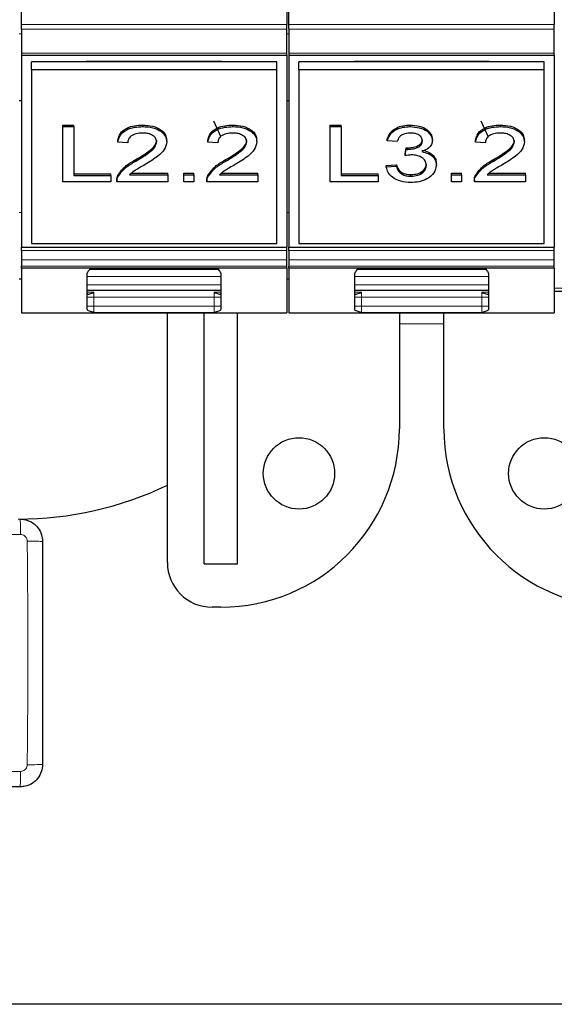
# Model space of a CAD drawing. Header units: millimetres. Extents: x 5 to 418, y 2 to 292.
# Tile 5 of 37: x 104 to 116, y 73 to 95. Entities that reach past the tile are written whole.
import ezdxf

# ---------------------------------------------------------------- set-up
doc = ezdxf.new("R2010")
doc.units = ezdxf.units.MM

msp = doc.modelspace()

# ---------------------------------------------------------------- linework, layer by layer
at = {"color": 7, "linetype": 'Continuous', "lineweight": 25}
for p, q in [((103.9596, 94.6836), (103.9596, 99.5715)), ((109.9096, 99.5715), (109.9096, 94.6836)), ((109.9596, 94.6836), (109.9596, 99.5715)), ((115.9096, 99.5715), (115.9096, 94.6836)), ((103.9596, 94.5775), (103.9596, 94.6836)), ((109.9096, 94.5775), (109.9096, 94.6836)), ((109.9596, 94.5775), (109.9596, 94.6836)), ((115.9096, 94.5775), (115.9096, 94.6836)), ((103.9596, 94.5775), (103.9596, 94.0372)), ((109.9096, 94.0372), (109.9096, 94.5775)), ((109.9596, 94.5775), (109.9596, 94.0372)), ((115.9096, 94.0372), (115.9096, 94.5775)), ((103.9596, 94.0372), (103.9596, 93.9933)), ((109.9096, 93.9933), (109.9096, 94.0372)), ((109.9596, 94.0372), (109.9596, 93.9933)), ((115.9096, 93.9933), (115.9096, 94.0372)), ((103.9596, 93.9933), (109.9096, 93.9933)), ((103.9596, 93.9933), (103.9596, 89.6885)), ((109.6846, 93.8428), (104.1846, 93.8428)), ((104.1846, 93.666), (104.1846, 93.8428)), ((105.4222, 93.8604), (108.447, 93.8604)), ((105.4222, 93.8428), (105.4222, 93.8604)), ((105.5971, 93.8604), (105.5971, 93.8428)), ((108.2721, 93.8428), (108.2721, 93.8604)), ((108.447, 93.8604), (108.447, 93.8428)), ((109.6846, 93.666), (109.6846, 93.8428)), ((109.9096, 93.9933), (109.9096, 89.6885)), ((109.9596, 93.9933), (115.9096, 93.9933)), ((109.9596, 93.9933), (109.9596, 89.6885)), ((115.6846, 93.8428), (110.1846, 93.8428)), ((110.1846, 93.666), (110.1846, 93.8428)), ((111.4222, 93.8604), (114.447, 93.8604)), ((111.4222, 93.8428), (111.4222, 93.8604)), ((111.5971, 93.8604), (111.5971, 93.8428)), ((114.2721, 93.8428), (114.2721, 93.8604)), ((114.447, 93.8604), (114.447, 93.8428)), ((115.6846, 93.666), (115.6846, 93.8428)), ((115.9096, 93.9933), (115.9096, 89.6885)), ((109.6846, 93.666), (104.1846, 93.666)), ((104.1846, 93.666), (104.1846, 89.7769)), ((109.6846, 89.7769), (109.6846, 93.666)), ((115.6846, 93.666), (110.1846, 93.666)), ((110.1846, 93.666), (110.1846, 89.7769)), ((115.6846, 89.7769), (115.6846, 93.666)), ((103.9596, 92.9715), (103.9096, 92.9715)), ((109.9596, 92.9715), (109.9096, 92.9715)), ((108.4288, 92.1686), (108.2721, 92.517)), ((114.4288, 92.1686), (114.2721, 92.517)), ((104.8865, 92.4286), (105.1333, 92.4286)), ((104.8865, 92.3932), (104.8865, 92.4286)), ((104.8865, 92.3932), (105.1333, 92.3932)), ((104.8865, 91.1558), (104.8865, 92.3932)), ((105.1333, 92.3932), (105.1333, 92.4286)), ((105.1333, 92.3932), (105.1333, 91.2986)), ((106.6814, 92.3932), (106.6814, 92.4286)), ((108.7006, 92.3932), (108.7006, 92.4286)), ((110.8865, 92.4286), (111.1333, 92.4286)), ((110.8865, 92.3932), (110.8865, 92.4286)), ((110.8865, 91.1558), (110.8865, 92.3932)), ((110.8865, 92.3932), (111.1333, 92.3932)), ((111.1333, 92.3932), (111.1333, 92.4286)), ((111.1333, 92.3932), (111.1333, 91.2986)), ((112.6772, 92.3932), (112.6772, 92.4286)), ((114.7006, 92.3932), (114.7006, 92.4286)), ((106.1205, 92.0442), (106.1205, 92.0795)), ((106.3449, 92.0283), (106.1205, 92.0442)), ((107.2199, 92.0516), (107.2199, 92.087)), ((108.1397, 92.0442), (108.1397, 92.0795)), ((108.3641, 92.0283), (108.1397, 92.0442)), ((109.2391, 92.0516), (109.2391, 92.087)), ((112.1654, 92.0759), (112.1654, 92.1113)), ((112.3897, 92.0601), (112.1654, 92.0759)), ((113.175, 92.0786), (113.175, 92.114)), ((114.1397, 92.0442), (114.1397, 92.0795)), ((114.3641, 92.0283), (114.1397, 92.0442)), ((115.2391, 92.0516), (115.2391, 92.087)), ((112.5671, 91.7781), (112.5902, 91.9209)), ((112.5671, 91.7428), (112.5902, 91.8855)), ((112.5902, 91.8855), (112.5902, 91.9209)), ((112.6225, 91.8838), (112.6225, 91.9192)), ((106.525, 91.6186), (106.525, 91.6539)), ((108.5443, 91.6186), (108.5443, 91.6539)), ((112.5671, 91.7428), (112.5671, 91.7781)), ((114.5443, 91.6186), (114.5443, 91.6539)), ((112.1429, 91.5243), (112.3673, 91.5401)), ((112.1429, 91.4889), (112.1429, 91.5243)), ((112.1429, 91.4889), (112.3673, 91.5048)), ((112.3673, 91.5048), (112.3673, 91.5401)), ((113.2647, 91.5281), (113.2647, 91.5635)), ((105.9634, 91.1558), (104.8865, 91.1558)), ((105.1333, 91.3339), (105.9634, 91.3339)), ((105.1333, 91.2986), (105.9634, 91.2986)), ((105.9634, 91.2986), (105.9634, 91.3339)), ((105.9634, 91.2986), (105.9634, 91.1558)), ((106.0981, 91.2005), (106.0981, 91.1563)), ((107.2423, 91.1558), (106.0981, 91.1558)), ((106.1215, 91.2658), (106.1215, 91.3012)), ((106.3862, 91.3144), (107.2423, 91.3144)), ((106.4269, 91.3498), (107.2423, 91.3498)), ((107.2423, 91.3144), (107.2423, 91.3498)), ((107.2423, 91.3144), (107.2423, 91.1558)), ((107.6013, 91.3498), (107.8256, 91.3498)), ((107.6013, 91.3144), (107.6013, 91.3498)), ((107.6013, 91.3144), (107.8256, 91.3144)), ((107.6013, 91.1558), (107.6013, 91.3144)), ((107.8256, 91.1558), (107.6013, 91.1558)), ((107.8256, 91.3144), (107.8256, 91.3498)), ((107.8256, 91.3144), (107.8256, 91.1558)), ((108.1173, 91.2005), (108.1173, 91.1563)), ((109.2615, 91.1558), (108.1173, 91.1558)), ((108.1408, 91.2658), (108.1408, 91.3012)), ((108.4055, 91.3144), (109.2615, 91.3144)), ((108.4462, 91.3498), (109.2615, 91.3498)), ((109.2615, 91.3144), (109.2615, 91.3498)), ((109.2615, 91.3144), (109.2615, 91.1558)), ((111.9634, 91.1558), (110.8865, 91.1558)), ((111.1333, 91.3339), (111.9634, 91.3339)), ((111.1333, 91.2986), (111.9634, 91.2986)), ((111.9634, 91.2986), (111.9634, 91.3339)), ((111.9634, 91.2986), (111.9634, 91.1558)), ((112.6954, 91.2827), (112.6954, 91.318)), ((113.6013, 91.3498), (113.8256, 91.3498)), ((113.6013, 91.3144), (113.6013, 91.3498)), ((113.6013, 91.1558), (113.6013, 91.3144)), ((113.6013, 91.3144), (113.8256, 91.3144)), ((113.8256, 91.1558), (113.6013, 91.1558)), ((113.8256, 91.3144), (113.8256, 91.3498)), ((113.8256, 91.3144), (113.8256, 91.1558)), ((114.1173, 91.2005), (114.1173, 91.1563)), ((115.2615, 91.1558), (114.1173, 91.1558)), ((114.1408, 91.2658), (114.1408, 91.3012)), ((114.4055, 91.3144), (115.2615, 91.3144)), ((114.4462, 91.3498), (115.2615, 91.3498)), ((115.2615, 91.3144), (115.2615, 91.3498)), ((115.2615, 91.3144), (115.2615, 91.1558)), ((103.9596, 89.6885), (109.9096, 89.6885)), ((103.9596, 89.6178), (103.9596, 89.6885)), ((103.9596, 89.6178), (103.9596, 89.4057)), ((104.1846, 89.7769), (109.6846, 89.7769)), ((109.9096, 89.6178), (109.9096, 89.6885)), ((109.9096, 89.4057), (109.9096, 89.6178)), ((109.9596, 89.6885), (115.9096, 89.6885)), ((109.9596, 89.6178), (109.9596, 89.6885)), ((109.9596, 89.6178), (109.9596, 89.4057)), ((110.1846, 89.7769), (115.6846, 89.7769)), ((115.9096, 89.6178), (115.9096, 89.6885)), ((115.9096, 89.4057), (115.9096, 89.6178)), ((103.9596, 89.4057), (103.9596, 89.2654)), ((109.9096, 89.2654), (109.9096, 89.4057)), ((109.9596, 89.4057), (109.9596, 89.2654)), ((115.9096, 89.2654), (115.9096, 89.4057)), ((103.9596, 89.2215), (103.9596, 89.2654)), ((109.9096, 89.2215), (103.9596, 89.2215)), ((103.9596, 89.2215), (103.9596, 88.2215)), ((105.5017, 89.1965), (108.3675, 89.1965)), ((109.9096, 89.2215), (109.9096, 89.2654)), ((109.9096, 89.2215), (109.9096, 88.2215)), ((109.9596, 89.2215), (109.9596, 89.2654)), ((115.9096, 89.2215), (109.9596, 89.2215)), ((109.9596, 89.2215), (109.9596, 88.2215)), ((111.5017, 89.1965), (114.3675, 89.1965)), ((115.9096, 89.2215), (115.9096, 89.2654)), ((115.9096, 89.2215), (115.9096, 88.2215)), ((103.9596, 88.9715), (103.9096, 88.9715)), ((105.4346, 89.1018), (105.4597, 89.1545)), ((105.4346, 88.2943), (105.4346, 89.1018)), ((108.4095, 89.1545), (108.4346, 89.1018)), ((108.4346, 89.1018), (108.4346, 88.2943)), ((109.9596, 88.9715), (109.9096, 88.9715)), ((111.4346, 89.1018), (111.4597, 89.1545)), ((111.4346, 88.2943), (111.4346, 89.1018)), ((114.4095, 89.1545), (114.4346, 89.1018)), ((114.4346, 89.1018), (114.4346, 88.2943)), ((108.4346, 88.7215), (105.4346, 88.7215)), ((114.4346, 88.7215), (111.4346, 88.7215)), ((115.9096, 88.7059), (119.6596, 88.7059)), ((103.9596, 88.2215), (109.9096, 88.2215)), ((107.2346, 82.6215), (107.2346, 88.2215)), ((108.0596, 82.5965), (108.0596, 88.2215)), ((108.8096, 82.5965), (108.8096, 88.2215)), ((109.9596, 88.2215), (115.9096, 88.2215)), ((112.4346, 88.2215), (112.4346, 85.6215)), ((113.4346, 85.6215), (113.4346, 88.2215)), ((108.0596, 82.5965), (108.8096, 82.5965)), ((108.4346, 81.6215), (108.2346, 81.6215)), ((152.6846, 72.7215), (43.1846, 72.7215))]:
    msp.add_line(p, q, dxfattribs=at)
at = {"color": 7, "linetype": 'Continuous', "lineweight": 18}
for p, q in [((109.9096, 94.6836), (103.9596, 94.6836)), ((115.9096, 94.6836), (109.9596, 94.6836)), ((103.9596, 94.4715), (103.9096, 94.4715)), ((103.9596, 94.5775), (109.9096, 94.5775)), ((109.9596, 94.4715), (109.9096, 94.4715)), ((109.9596, 94.5775), (115.9096, 94.5775)), ((109.9096, 94.0372), (103.9596, 94.0372)), ((115.9096, 94.0372), (109.9596, 94.0372)), ((103.9596, 90.4715), (103.9096, 90.4715)), ((109.9596, 90.4715), (109.9096, 90.4715)), ((103.9596, 89.6178), (109.9096, 89.6178)), ((109.9596, 89.6178), (115.9096, 89.6178)), ((109.9096, 89.4057), (103.9596, 89.4057)), ((115.9096, 89.4057), (109.9596, 89.4057)), ((109.9096, 89.2654), (103.9596, 89.2654)), ((115.9096, 89.2654), (109.9596, 89.2654)), ((108.4346, 89.0321), (105.4346, 89.0321)), ((114.4346, 89.0321), (111.4346, 89.0321)), ((108.4346, 88.8454), (105.4346, 88.8454)), ((114.4346, 88.8454), (111.4346, 88.8454)), ((115.9096, 88.7729), (119.6596, 88.7729)), ((105.4346, 88.6805), (105.5846, 88.6805)), ((105.5846, 88.5715), (105.4346, 88.5715)), ((105.5846, 88.6805), (105.5846, 88.5715)), ((105.5846, 88.5715), (105.5846, 88.3719)), ((105.5846, 88.5715), (108.2846, 88.5715)), ((108.2846, 88.5715), (108.2846, 88.6805)), ((108.2846, 88.6805), (108.4346, 88.6804)), ((108.4346, 88.5715), (108.2846, 88.5715)), ((108.2846, 88.3719), (108.2846, 88.5715)), ((111.4346, 88.6805), (111.5846, 88.6805)), ((111.5846, 88.5715), (111.4346, 88.5715)), ((111.5846, 88.6805), (111.5846, 88.5715)), ((111.5846, 88.5715), (111.5846, 88.3719)), ((111.5846, 88.5715), (114.2846, 88.5715)), ((114.2846, 88.5715), (114.2846, 88.6805)), ((114.2846, 88.6805), (114.4346, 88.6804)), ((114.4346, 88.5715), (114.2846, 88.5715)), ((114.2846, 88.3719), (114.2846, 88.5715)), ((105.4346, 88.3719), (105.5846, 88.3719)), ((105.5846, 88.3719), (105.5846, 88.2271)), ((108.2846, 88.3719), (105.5846, 88.3719)), ((108.2846, 88.2271), (108.2846, 88.3719)), ((108.2846, 88.3719), (108.4346, 88.3719)), ((111.4346, 88.3719), (111.5846, 88.3719)), ((111.5846, 88.3719), (111.5846, 88.2271)), ((114.2846, 88.3719), (111.5846, 88.3719)), ((114.2846, 88.2271), (114.2846, 88.3719)), ((114.2846, 88.3719), (114.4346, 88.3719)), ((108.2846, 88.2271), (105.5846, 88.2271)), ((114.2846, 88.2271), (111.5846, 88.2271)), ((113.4346, 87.9715), (112.4346, 87.9715))]:
    msp.add_line(p, q, dxfattribs=at)
at = {"color": 7, "linetype": 'Continuous', "lineweight": 25}
for centre in [(110.1846, 84.6215), (115.6846, 84.6215)]:
    msp.add_circle(centre, 0.8, dxfattribs=at)
for centre, radius, start, end in [((105.5846, 89.0715), 0.15, 90, 146.39818), ((108.2846, 89.0715), 0.15, 33.60182, 90), ((111.5846, 89.0715), 0.15, 90, 146.39818), ((114.2846, 89.0715), 0.15, 33.60182, 90), ((108.4346, 85.6215), 4, 270, 0), ((117.4346, 85.6215), 4, 180, 270), ((103.8846, 91.3465), 7.75, 270, 295.61095), ((108.2346, 82.6215), 1, 180, 270)]:
    msp.add_arc(centre, radius, start, end, dxfattribs=at)
at = {"color": 7, "linetype": 'Continuous', "lineweight": 18}
for centre, radius, start, end in [((96.8954, 83.3375), 7.0439, 359.30862, 2.10675), ((104.1757, 75.8535), 7.2475, 87.95247, 90.67195), ((96.8953, 77.8554), 7.044, 357.89328, 0.69137), ((104.1757, 85.3394), 7.2476, 269.32805, 272.04752)]:
    msp.add_arc(centre, radius, start, end, dxfattribs=at)
at = {"color": 7, "linetype": 'Continuous', "lineweight": 25}
for points, knots in [([(106.1205, 92.0795), (106.1334, 92.1345), (106.1593, 92.244), (106.3096, 92.3654), (106.4974, 92.4214), (106.62, 92.4262), (106.6814, 92.4286)], [0, 0, 0, 0, 0.28023524, 0.55889297, 0.77913227, 1, 1, 1, 1]), ([(106.1205, 92.0442), (106.1334, 92.0991), (106.1593, 92.2086), (106.3096, 92.33), (106.4974, 92.3861), (106.62, 92.3908), (106.6814, 92.3932)], [0, 0, 0, 0, 0.2802352, 0.558893, 0.7791323, 1, 1, 1, 1]), ([(106.6765, 92.2504), (106.6281, 92.2479), (106.5315, 92.2428), (106.4153, 92.1872), (106.3531, 92.1088), (106.3476, 92.0552), (106.3449, 92.0283)], [0, 0, 0, 0, 0.2804101, 0.559489, 0.7793747, 1, 1, 1, 1]), ([(106.9955, 92.0501), (106.9896, 92.0818), (106.9777, 92.1451), (106.8869, 92.2113), (106.7819, 92.246), (106.7116, 92.2489), (106.6765, 92.2504)], [0, 0, 0, 0, 0.2790799, 0.5586119, 0.7790431, 1, 1, 1, 1]), ([(106.6814, 92.4286), (106.7577, 92.4248), (106.9101, 92.4174), (107.0924, 92.3316), (107.2036, 92.2139), (107.2145, 92.1293), (107.2199, 92.087)], [0, 0, 0, 0, 0.2804823, 0.5596436, 0.7797486, 1, 1, 1, 1]), ([(106.6814, 92.3932), (106.7577, 92.3895), (106.9101, 92.382), (107.0924, 92.2963), (107.2036, 92.1786), (107.2145, 92.094), (107.2199, 92.0516)], [0, 0, 0, 0, 0.2804823, 0.5596436, 0.7797486, 1, 1, 1, 1]), ([(108.1397, 92.0795), (108.1527, 92.1345), (108.1785, 92.244), (108.3288, 92.3654), (108.5167, 92.4214), (108.6392, 92.4262), (108.7006, 92.4286)], [0, 0, 0, 0, 0.28023524, 0.55889297, 0.77913227, 1, 1, 1, 1]), ([(108.1397, 92.0442), (108.1527, 92.0991), (108.1785, 92.2086), (108.3288, 92.33), (108.5167, 92.3861), (108.6392, 92.3908), (108.7006, 92.3932)], [0, 0, 0, 0, 0.2802352, 0.558893, 0.7791323, 1, 1, 1, 1]), ([(108.6957, 92.2504), (108.6473, 92.2479), (108.5507, 92.2428), (108.4345, 92.1872), (108.3724, 92.1088), (108.3669, 92.0552), (108.3641, 92.0283)], [0, 0, 0, 0, 0.2804101, 0.559489, 0.7793747, 1, 1, 1, 1]), ([(109.0147, 92.0501), (109.0088, 92.0818), (108.997, 92.1451), (108.9061, 92.2113), (108.8011, 92.246), (108.7309, 92.2489), (108.6957, 92.2504)], [0, 0, 0, 0, 0.2790799, 0.5586119, 0.7790431, 1, 1, 1, 1]), ([(108.7006, 92.4286), (108.777, 92.4248), (108.9293, 92.4174), (109.1116, 92.3316), (109.2229, 92.2139), (109.2337, 92.1293), (109.2391, 92.087)], [0, 0, 0, 0, 0.2804823, 0.5596436, 0.7797486, 1, 1, 1, 1]), ([(108.7006, 92.3932), (108.777, 92.3895), (108.9293, 92.382), (109.1116, 92.2963), (109.2229, 92.1786), (109.2337, 92.094), (109.2391, 92.0516)], [0, 0, 0, 0, 0.28048227, 0.55964365, 0.77974864, 1, 1, 1, 1]), ([(112.1654, 92.1113), (112.1826, 92.1594), (112.2171, 92.2554), (112.349, 92.3627), (112.5124, 92.4206), (112.6222, 92.4259), (112.6772, 92.4286)], [0, 0, 0, 0, 0.28025318, 0.55952277, 0.77959242, 1, 1, 1, 1]), ([(112.1654, 92.0759), (112.1826, 92.124), (112.2171, 92.2201), (112.349, 92.3273), (112.5124, 92.3852), (112.6222, 92.3905), (112.6772, 92.3932)], [0, 0, 0, 0, 0.2802532, 0.5595228, 0.7795924, 1, 1, 1, 1]), ([(112.6842, 92.2504), (112.6429, 92.2478), (112.5605, 92.2425), (112.4636, 92.1927), (112.4102, 92.1271), (112.3966, 92.0824), (112.3897, 92.0601)], [0, 0, 0, 0, 0.28000144, 0.55913078, 0.77932005, 1, 1, 1, 1]), ([(112.6772, 92.4286), (112.7466, 92.4236), (112.8854, 92.4137), (113.0539, 92.3375), (113.1558, 92.2297), (113.1686, 92.1525), (113.175, 92.114)], [0, 0, 0, 0, 0.2801842, 0.5598553, 0.7799999, 1, 1, 1, 1]), ([(112.6772, 92.3932), (112.7466, 92.3883), (112.8854, 92.3784), (113.0539, 92.3022), (113.1558, 92.1943), (113.1686, 92.1172), (113.175, 92.0786)], [0, 0, 0, 0, 0.2801842, 0.5598553, 0.7799999, 1, 1, 1, 1]), ([(112.9506, 92.0734), (112.9463, 92.1006), (112.9376, 92.155), (112.8636, 92.2142), (112.7746, 92.246), (112.7143, 92.249), (112.6842, 92.2504)], [0, 0, 0, 0, 0.27945999, 0.55895226, 0.77925528, 1, 1, 1, 1]), ([(114.1397, 92.0795), (114.1527, 92.1345), (114.1785, 92.244), (114.3288, 92.3654), (114.5167, 92.4214), (114.6392, 92.4262), (114.7006, 92.4286)], [0, 0, 0, 0, 0.2802352, 0.558893, 0.7791323, 1, 1, 1, 1]), ([(114.1397, 92.0442), (114.1527, 92.0991), (114.1785, 92.2086), (114.3288, 92.33), (114.5167, 92.3861), (114.6392, 92.3908), (114.7006, 92.3932)], [0, 0, 0, 0, 0.28023524, 0.55889297, 0.77913227, 1, 1, 1, 1]), ([(114.6957, 92.2504), (114.6473, 92.2479), (114.5507, 92.2428), (114.4345, 92.1872), (114.3724, 92.1088), (114.3669, 92.0552), (114.3641, 92.0283)], [0, 0, 0, 0, 0.2804101, 0.559489, 0.7793747, 1, 1, 1, 1]), ([(115.0147, 92.0501), (115.0088, 92.0818), (114.997, 92.1451), (114.9061, 92.2113), (114.8011, 92.246), (114.7309, 92.2489), (114.6957, 92.2504)], [0, 0, 0, 0, 0.2790799, 0.5586119, 0.7790431, 1, 1, 1, 1]), ([(114.7006, 92.4286), (114.777, 92.4248), (114.9293, 92.4174), (115.1116, 92.3316), (115.2229, 92.2139), (115.2337, 92.1293), (115.2391, 92.087)], [0, 0, 0, 0, 0.2804823, 0.5596436, 0.7797486, 1, 1, 1, 1]), ([(114.7006, 92.3932), (114.777, 92.3895), (114.9293, 92.382), (115.1116, 92.2963), (115.2229, 92.1786), (115.2337, 92.094), (115.2391, 92.0516)], [0, 0, 0, 0, 0.2804823, 0.5596436, 0.7797486, 1, 1, 1, 1]), ([(106.525, 91.6539), (106.6369, 91.7216), (106.7926, 91.8157), (106.9646, 91.9629), (106.9852, 92.0447), (106.9955, 92.0855)], [0, 0, 0, 0, 0.56131265, 0.78138587, 1, 1, 1, 1]), ([(106.525, 91.6186), (106.6369, 91.6862), (106.7926, 91.7804), (106.9646, 91.9276), (106.9852, 92.0094), (106.9955, 92.0501)], [0, 0, 0, 0, 0.5613127, 0.7813859, 1, 1, 1, 1]), ([(107.2199, 92.0516), (107.208, 91.9925), (107.1843, 91.8741), (106.9962, 91.7028), (106.8337, 91.6042), (106.7343, 91.544)], [0, 0, 0, 0, 0.2787415, 0.5588337, 1, 1, 1, 1]), ([(108.5443, 91.6539), (108.6561, 91.7216), (108.8118, 91.8157), (108.9838, 91.9629), (109.0045, 92.0447), (109.0147, 92.0855)], [0, 0, 0, 0, 0.56131265, 0.78138587, 1, 1, 1, 1]), ([(108.5443, 91.6186), (108.6561, 91.6862), (108.8118, 91.7804), (108.9838, 91.9276), (109.0045, 92.0094), (109.0147, 92.0501)], [0, 0, 0, 0, 0.56131265, 0.78138587, 1, 1, 1, 1]), ([(109.2391, 92.0516), (109.2272, 91.9925), (109.2035, 91.8741), (109.0154, 91.7028), (108.8529, 91.6042), (108.7536, 91.544)], [0, 0, 0, 0, 0.2787415, 0.5588337, 1, 1, 1, 1]), ([(112.6225, 91.9192), (112.6669, 91.922), (112.7555, 91.9276), (112.8699, 91.967), (112.9425, 92.0341), (112.9479, 92.0839), (112.9506, 92.1088)], [0, 0, 0, 0, 0.2806803, 0.5609514, 0.7800568, 1, 1, 1, 1]), ([(112.6225, 91.8838), (112.6669, 91.8866), (112.7555, 91.8923), (112.8699, 91.9317), (112.9425, 91.9987), (112.9479, 92.0485), (112.9506, 92.0734)], [0, 0, 0, 0, 0.2806803, 0.5609514, 0.7800568, 1, 1, 1, 1]), ([(113.175, 92.0786), (113.171, 92.0492), (113.1631, 91.9903), (113.0871, 91.8955), (112.9934, 91.8568), (112.9363, 91.8332)], [0, 0, 0, 0, 0.2804963, 0.56100335, 1, 1, 1, 1]), ([(114.5443, 91.6539), (114.6561, 91.7216), (114.8118, 91.8157), (114.9838, 91.9629), (115.0045, 92.0447), (115.0147, 92.0855)], [0, 0, 0, 0, 0.56131265, 0.78138587, 1, 1, 1, 1]), ([(114.5443, 91.6186), (114.6561, 91.6862), (114.8118, 91.7804), (114.9838, 91.9276), (115.0045, 92.0094), (115.0147, 92.0501)], [0, 0, 0, 0, 0.5613127, 0.7813859, 1, 1, 1, 1]), ([(115.2391, 92.0516), (115.2272, 91.9925), (115.2035, 91.8741), (115.0154, 91.7028), (114.8529, 91.6042), (114.7536, 91.544)], [0, 0, 0, 0, 0.2787415, 0.5588337, 1, 1, 1, 1]), ([(112.5902, 91.9209), (112.5963, 91.9204), (112.607, 91.9196), (112.6178, 91.9193), (112.6225, 91.9192)], [0, 0, 0, 0, 0.5600031, 1, 1, 1, 1]), ([(112.5902, 91.8855), (112.5963, 91.8851), (112.607, 91.8842), (112.6178, 91.8839), (112.6225, 91.8838)], [0, 0, 0, 0, 0.5600031, 1, 1, 1, 1]), ([(112.9363, 91.8686), (112.989, 91.8563), (113.0945, 91.8319), (113.2024, 91.7491), (113.2576, 91.6555), (113.2623, 91.5942), (113.2647, 91.5635)], [0, 0, 0, 0, 0.27980724, 0.55918542, 0.77940815, 1, 1, 1, 1]), ([(112.9363, 91.8332), (112.989, 91.821), (113.0945, 91.7965), (113.2024, 91.7138), (113.2576, 91.6201), (113.2623, 91.5588), (113.2647, 91.5281)], [0, 0, 0, 0, 0.2798072, 0.5591854, 0.7794082, 1, 1, 1, 1]), ([(106.1215, 91.3012), (106.1777, 91.3781), (106.2782, 91.5158), (106.4494, 91.6116), (106.525, 91.6539)], [0, 0, 0, 0, 0.5583593, 1, 1, 1, 1]), ([(106.1215, 91.2658), (106.1777, 91.3427), (106.2782, 91.4804), (106.4494, 91.5762), (106.525, 91.6186)], [0, 0, 0, 0, 0.5583593, 1, 1, 1, 1]), ([(108.1408, 91.3012), (108.1969, 91.3781), (108.2974, 91.5158), (108.4687, 91.6116), (108.5443, 91.6539)], [0, 0, 0, 0, 0.5583593, 1, 1, 1, 1]), ([(108.1408, 91.2658), (108.1969, 91.3427), (108.2974, 91.4804), (108.4687, 91.5762), (108.5443, 91.6186)], [0, 0, 0, 0, 0.5583593, 1, 1, 1, 1]), ([(112.7122, 91.7596), (112.6847, 91.7582), (112.6356, 91.7556), (112.5881, 91.7467), (112.5671, 91.7428)], [0, 0, 0, 0, 0.5597721, 1, 1, 1, 1]), ([(113.0404, 91.5293), (113.0354, 91.5637), (113.0254, 91.6324), (112.9372, 91.7098), (112.8266, 91.7535), (112.7504, 91.7576), (112.7122, 91.7596)], [0, 0, 0, 0, 0.2797467, 0.5591709, 0.7794436, 1, 1, 1, 1]), ([(114.1408, 91.3012), (114.1969, 91.3781), (114.2974, 91.5158), (114.4687, 91.6116), (114.5443, 91.6539)], [0, 0, 0, 0, 0.5583593, 1, 1, 1, 1]), ([(114.1408, 91.2658), (114.1969, 91.3427), (114.2974, 91.4804), (114.4687, 91.5762), (114.5443, 91.6186)], [0, 0, 0, 0, 0.55835928, 1, 1, 1, 1]), ([(106.7343, 91.544), (106.6926, 91.5196), (106.6238, 91.4795), (106.529, 91.423), (106.45, 91.3736), (106.4075, 91.3342), (106.3862, 91.3144)], [0, 0, 0, 0, 0.3400378, 0.5600628, 0.7800895, 1, 1, 1, 1]), ([(108.7536, 91.544), (108.7118, 91.5196), (108.6431, 91.4795), (108.5482, 91.423), (108.4692, 91.3736), (108.4267, 91.3342), (108.4055, 91.3144)], [0, 0, 0, 0, 0.3400378, 0.56006281, 0.78008951, 1, 1, 1, 1]), ([(112.6874, 91.1399), (112.6111, 91.1448), (112.4587, 91.1546), (112.2817, 91.2463), (112.1729, 91.3635), (112.1529, 91.4471), (112.1429, 91.4889)], [0, 0, 0, 0, 0.27991052, 0.55924905, 0.77947627, 1, 1, 1, 1]), ([(112.3673, 91.5401), (112.3788, 91.5081), (112.4018, 91.4442), (112.4752, 91.3643), (112.5851, 91.3232), (112.6586, 91.3198), (112.6954, 91.318)], [0, 0, 0, 0, 0.2808811, 0.5600727, 0.7796532, 1, 1, 1, 1]), ([(112.3673, 91.5048), (112.3788, 91.4727), (112.4018, 91.4088), (112.4752, 91.329), (112.5851, 91.2879), (112.6586, 91.2844), (112.6954, 91.2827)], [0, 0, 0, 0, 0.2808811, 0.5600727, 0.7796532, 1, 1, 1, 1]), ([(113.2647, 91.5281), (113.2545, 91.4691), (113.2341, 91.3512), (113.0748, 91.2228), (112.8839, 91.1499), (112.7529, 91.1432), (112.6874, 91.1399)], [0, 0, 0, 0, 0.2794007, 0.5590642, 0.7793783, 1, 1, 1, 1]), ([(112.6954, 91.318), (112.7472, 91.3215), (112.8507, 91.3283), (112.9661, 91.3956), (113.0312, 91.4787), (113.0373, 91.536), (113.0404, 91.5647)], [0, 0, 0, 0, 0.27988313, 0.55899319, 0.77931899, 1, 1, 1, 1]), ([(112.6954, 91.2827), (112.7472, 91.2861), (112.8507, 91.2929), (112.9661, 91.3602), (113.0312, 91.4434), (113.0373, 91.5007), (113.0404, 91.5293)], [0, 0, 0, 0, 0.2798831, 0.5589932, 0.779319, 1, 1, 1, 1]), ([(114.7536, 91.544), (114.7118, 91.5196), (114.6431, 91.4795), (114.5482, 91.423), (114.4692, 91.3736), (114.4267, 91.3342), (114.4055, 91.3144)], [0, 0, 0, 0, 0.3400378, 0.5600628, 0.7800895, 1, 1, 1, 1]), ([(106.0981, 91.1911), (106.0987, 91.2121), (106.0998, 91.2496), (106.1149, 91.2854), (106.1215, 91.3012)], [0, 0, 0, 0, 0.5599563, 1, 1, 1, 1]), ([(106.0981, 91.1558), (106.0987, 91.1767), (106.0998, 91.2142), (106.1149, 91.2501), (106.1215, 91.2658)], [0, 0, 0, 0, 0.5599563, 1, 1, 1, 1]), ([(108.1173, 91.1911), (108.1179, 91.2121), (108.119, 91.2496), (108.1341, 91.2854), (108.1408, 91.3012)], [0, 0, 0, 0, 0.5599563, 1, 1, 1, 1]), ([(108.1173, 91.1558), (108.1179, 91.1767), (108.119, 91.2142), (108.1341, 91.2501), (108.1408, 91.2658)], [0, 0, 0, 0, 0.5599563, 1, 1, 1, 1]), ([(114.1173, 91.1911), (114.1179, 91.2121), (114.119, 91.2496), (114.1341, 91.2854), (114.1408, 91.3012)], [0, 0, 0, 0, 0.5599563, 1, 1, 1, 1]), ([(114.1173, 91.1558), (114.1179, 91.1767), (114.119, 91.2142), (114.1341, 91.2501), (114.1408, 91.2658)], [0, 0, 0, 0, 0.55995634, 1, 1, 1, 1]), ([(105.4413, 88.6446), (105.4473, 88.6421), (105.459, 88.6371), (105.5075, 88.6478), (105.5526, 88.6669), (105.5846, 88.6805)], [0, 0, 0, 0, 0.2293217, 0.4538366, 1, 1, 1, 1]), ([(108.2846, 88.6805), (108.3169, 88.6668), (108.3621, 88.6476), (108.4104, 88.6372), (108.422, 88.6421), (108.4279, 88.6446)], [0, 0, 0, 0, 0.5523081, 0.7720021, 1, 1, 1, 1]), ([(111.4413, 88.6446), (111.4473, 88.6421), (111.459, 88.6371), (111.5075, 88.6478), (111.5526, 88.6669), (111.5846, 88.6805)], [0, 0, 0, 0, 0.2293217, 0.4538366, 1, 1, 1, 1]), ([(114.2846, 88.6805), (114.3169, 88.6668), (114.3621, 88.6476), (114.4104, 88.6372), (114.422, 88.6421), (114.4279, 88.6446)], [0, 0, 0, 0, 0.55230812, 0.77200205, 1, 1, 1, 1]), ([(105.5846, 88.2271), (105.5723, 88.2302), (105.5566, 88.2343), (105.5219, 88.2433), (105.4849, 88.2555), (105.4433, 88.2738), (105.4374, 88.2877), (105.4346, 88.2943)], [0, 0, 0, 0, 0.16931681, 0.21770055, 0.47792476, 0.75391121, 1, 1, 1, 1]), ([(108.4346, 88.2943), (108.4305, 88.2873), (108.4224, 88.2735), (108.3733, 88.2498), (108.3196, 88.236), (108.2846, 88.2271)], [0, 0, 0, 0, 0.265609, 0.5216251, 1, 1, 1, 1]), ([(111.5846, 88.2271), (111.5723, 88.2302), (111.5566, 88.2343), (111.5219, 88.2433), (111.4849, 88.2555), (111.4433, 88.2738), (111.4374, 88.2877), (111.4346, 88.2943)], [0, 0, 0, 0, 0.16931681, 0.21770055, 0.47792476, 0.75391121, 1, 1, 1, 1]), ([(114.4346, 88.2943), (114.4305, 88.2873), (114.4224, 88.2735), (114.3733, 88.2498), (114.3196, 88.236), (114.2846, 88.2271)], [0, 0, 0, 0, 0.265609, 0.5216251, 1, 1, 1, 1]), ([(103.9346, 83.5965), (103.9908, 83.5909), (104.1032, 83.5799), (104.253, 83.4937), (104.3661, 83.3668), (104.4261, 83.2262), (104.4322, 83.1333), (104.4346, 83.0965)], [0, 0, 0, 0, 0.2146724, 0.429352, 0.6440262, 0.8586956, 1, 1, 1, 1]), ([(104.4346, 83.0965), (104.4346, 82.5648), (104.4346, 81.4657), (104.4346, 79.799), (104.4346, 78.664), (104.4346, 78.0965)], [0, 0, 0, 0, 0.3189779, 0.6594763, 1, 1, 1, 1]), ([(104.4346, 78.0965), (104.4291, 78.0403), (104.418, 77.9278), (104.3318, 77.778), (104.205, 77.6649), (104.0644, 77.605), (103.9715, 77.5989), (103.9346, 77.5965)], [0, 0, 0, 0, 0.2146728, 0.4293525, 0.6440267, 0.8586958, 1, 1, 1, 1]), ([(103.9346, 77.5965), (101.9348, 77.5965), (97.9348, 77.5965), (93.9348, 77.5965), (91.9346, 77.5965)], [0, 0, 0, 0, 0.499961, 1, 1, 1, 1])]:
    msp.add_open_spline(points, degree=3, knots=knots, dxfattribs=at)
at = {"color": 7, "linetype": 'Continuous', "lineweight": 18}
for points, knots in [([(103.9388, 83.2525), (101.9373, 83.2728), (97.9344, 83.3134), (93.9316, 83.2728), (91.9303, 83.2525)], [0, 0, 0, 0, 0.500039, 1, 1, 1, 1]), ([(104.0907, 83.1006), (104.0898, 83.1117), (104.0876, 83.1397), (104.0691, 83.1821), (104.0348, 83.2205), (103.9897, 83.2469), (103.9558, 83.2506), (103.9388, 83.2525)], [0, 0, 0, 0, 0.1406564, 0.3555028, 0.5710316, 0.7861708, 1, 1, 1, 1]), ([(104.0907, 78.0923), (104.0964, 78.6607), (104.1079, 79.7976), (104.1073, 81.4672), (104.0961, 82.5682), (104.0907, 83.1006)], [0, 0, 0, 0, 0.3404988, 0.6810495, 1, 1, 1, 1]), ([(91.9303, 77.9404), (93.9319, 77.9201), (97.9348, 77.8795), (101.9376, 77.9201), (103.9388, 77.9404)], [0, 0, 0, 0, 0.5000392, 1, 1, 1, 1]), ([(103.9388, 77.9404), (103.9499, 77.9413), (103.978, 77.9434), (104.0203, 77.962), (104.0587, 77.9963), (104.0851, 78.0415), (104.0888, 78.0754), (104.0907, 78.0923)], [0, 0, 0, 0, 0.1405668, 0.3553275, 0.5708435, 0.7860436, 1, 1, 1, 1])]:
    msp.add_open_spline(points, degree=3, knots=knots, dxfattribs=at)

doc.saveas('drawing.dxf')
